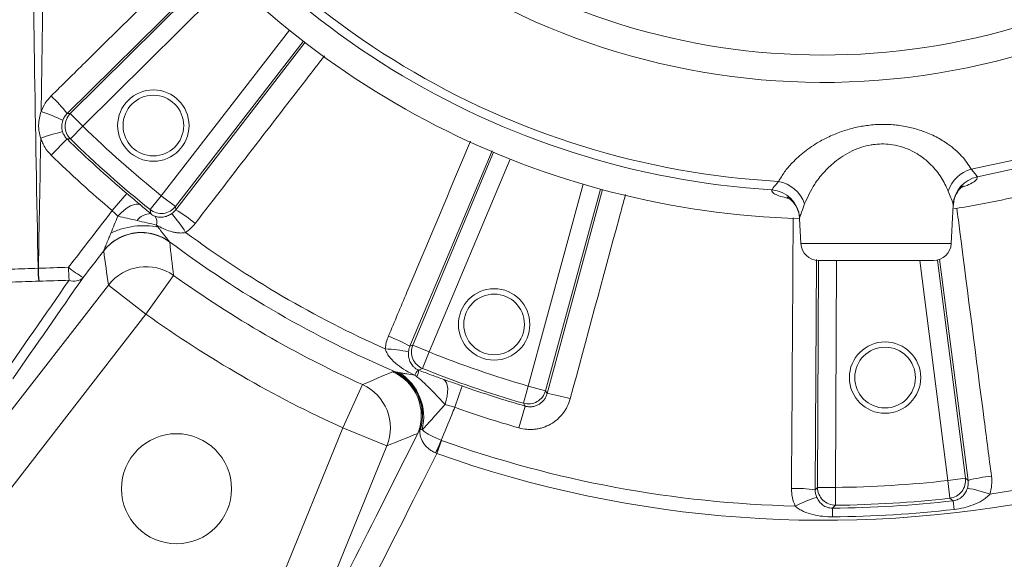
# Model space of a CAD drawing. Header units: millimetres. Extents: x 0 to 16820, y 0 to 11880.
# Tile 41 of 99: x 7908 to 8073, y 6130 to 6221. Entities that reach past the tile are written whole.
import ezdxf

# ---------------------------------------------------------------- set-up
doc = ezdxf.new("R2010")
doc.units = ezdxf.units.MM
doc.header["$LTSCALE"] = 20
doc.styles.add('SLDTEXTSTYLE0', font='TXT', dxfattribs={"width": 0.605})
doc.dimstyles.new('SLDDIMSTYLE1', dxfattribs={"dimtxt": 140, "dimasz": 100, "dimexe": 0, "dimexo": 0.0625, "dimgap": 35, "dimtad": 1, "dimtoh": 1, "dimdec": 4, "dimlfac": 20, "dimzin": 12, "dimdsep": 46, "dimtxsty": 'SLDTEXTSTYLE0', "dimsah": 1, "dimcen": 0.09, "dimadec": 1, "dimazin": 0, "dimtfac": 1, "dimtofl": 0, "dimtmove": 0, "dimatfit": 3, "dimfxl": 0, "dimfrac": 2, "dimtolj": 1, "dimtzin": 12, "dimarcsym": 0})

# ---------------------------------------------------------------- blocks, each defined once
blk = doc.blocks.new('*D9')
at = {"color": 7, "linetype": 'Continuous', "lineweight": 0}
for p, q in [((6701.68, 6330.23), (5210.96, 6330.23)), ((9384.18, 6330.23), (10874.9, 6330.23))]:
    blk.add_line(p, q, dxfattribs=at)
blk.add_arc((8042.93, 6330.23), 2801.97, 180, 0, dxfattribs=at)
for points in [[(5240.96, 6330.23), (5227.75, 6229.98), (5257.74, 6230.52)], [(10844.9, 6330.23), (10828.12, 6230.52), (10858.12, 6229.98)]]:
    blk.add_solid(points, dxfattribs=at)
at = {"color": 7, "linetype": 'Continuous', "lineweight": 0, "char_height": 140, "attachment_point": 1, "style": 'SLDTEXTSTYLE0'}
for s, insert in [('180°', (7876, 3708.73)), ('-', (7812.04, 3708.73))]:
    blk.add_mtext(s, dxfattribs=dict(at, insert=insert))

msp = doc.modelspace()

# ---------------------------------------------------------------- linework, layer by layer
at = {"color": 8, "linetype": 'Continuous', "lineweight": 0}
for p, q in [((7911.950864, 6244.2608951), (7911.4301995, 6205.2588288)), ((7941.1538818, 6229.9871359), (7915.7905629, 6204.9319887)), ((7941.2720802, 6229.6659806), (7916.3229585, 6204.9336365)), ((7918.4321082, 6202.8060003), (7943.4013024, 6227.5582423)), ((7953.1526992, 6218.9309352), (7931.6279359, 6191.1313181)), ((7933.9967538, 6189.2971833), (7955.5042136, 6217.0744526)), ((7934.060001, 6188.7685553), (7955.7917533, 6216.9371641)), ((7915.7905629, 6204.9319887), (7916.3229585, 6204.9336365)), ((7916.3229585, 6204.9336365), (7918.4321082, 6202.8060003)), ((7916.3384479, 6200.6631202), (7918.4321082, 6202.8060003)), ((7913.1143069, 6197.9526435), (7915.7772223, 6200.6660699)), ((7987.2677856, 6198.6769014), (7973.4198243, 6165.8145848)), ((7987.4963877, 6198.4171681), (7973.9110631, 6166.0198462)), ((7976.6738745, 6164.8613032), (7990.2701289, 6197.2846899)), ((7923.3718057, 6188.613465), (7925.8243141, 6191.5184614)), ((8002.5807725, 6193.0457954), (7993.3329371, 6159.1251279)), ((7996.2233324, 6158.3371157), (8005.4637336, 6192.2305148)), ((7996.4840624, 6157.8729307), (8005.7772173, 6192.1962588)), ((7929.7561816, 6188.7921123), (7931.6279359, 6191.1313181)), ((7931.6279359, 6191.1313181), (7933.9967538, 6189.2971833)), ((7933.9967538, 6189.2971833), (7934.060001, 6188.7685553)), ((8064.7398551, 6189.5443673), (8064.7788244, 6189.6742528)), ((8038.9410443, 6187.4222299), (8038.9688151, 6187.3009921)), ((8039.1518936, 6183.0772097), (8064.4498834, 6183.0772097)), ((8041.8056018, 6180.4058448), (8041.56339, 6141.7027833)), ((8042.1299297, 6180.2342706), (8041.9635587, 6142.1050912)), ((8044.9594188, 6142.0920192), (8045.1258466, 6180.2342175)), ((8059.1460004, 6180.2342175), (8063.8513056, 6143.2474965)), ((8066.823242, 6143.6255746), (8062.155455, 6180.3173779)), ((8067.2694569, 6143.2750337), (8062.4698351, 6180.4404927)), ((7933.7030052, 6177.7105135), (7929.0514416, 6171.215311)), ((7895.454158, 6140.9783315), (7922.7416798, 6176.1154749)), ((7922.7416798, 6176.1154749), (7929.0514416, 6171.215311)), ((7929.0514416, 6171.215311), (7901.7639198, 6136.0781675)), ((7973.4198243, 6165.8145848), (7973.9110631, 6166.0198462)), ((7973.9110631, 6166.0198462), (7976.6738745, 6164.8613032)), ((7975.5596293, 6162.080331), (7976.6738745, 6164.8613032)), ((7965.4592377, 6159.3760442), (7962.1600091, 6152.1000706)), ((7982.2354301, 6159.1425502), (7980.9642878, 6155.5595348)), ((7992.4988368, 6156.2476941), (7993.3329371, 6159.1251279)), ((7993.3329371, 6159.1251279), (7996.2233324, 6158.3371157)), ((7996.2233324, 6158.3371157), (7996.4840624, 6157.8729307)), ((7992.7777649, 6155.7606807), (7991.727401, 6152.106842)), ((7945.3741112, 6110.8998118), (7962.1600091, 6152.1000706)), ((7969.5585565, 6149.0857385), (7962.1600091, 6152.1000706)), ((7969.5585565, 6149.0857385), (7952.7726585, 6107.8854797)), ((7978.740377, 6149.9883559), (7977.9579488, 6147.7913978)), ((8066.823242, 6143.6255746), (8063.8513056, 6143.2474965)), ((8041.9635587, 6142.1050912), (8044.9594188, 6142.0920192)), ((8044.9916779, 6139.0963043), (8044.9594188, 6142.0920192)), ((8064.1843729, 6140.2701798), (8063.8513056, 6143.2474965)), ((8044.4920975, 6138.6020344), (8044.9916779, 6139.0963043)), ((8044.4920975, 6138.6020344), (8044.5038954, 6137.1515299)), ((8064.7404657, 6139.8404776), (8064.9055278, 6138.3993472))]:
    msp.add_line(p, q, dxfattribs=at)
at = {"color": 7, "linetype": 'Continuous', "lineweight": 0}
for p, q in [((8064.4498834, 6183.0772097), (8064.7886786, 6189.5418086)), ((8038.9306394, 6187.2989914), (8039.1518936, 6183.0772097)), ((8042.1477822, 6180.2342175), (8061.4539948, 6180.2342175))]:
    msp.add_line(p, q, dxfattribs=at)
at = {"color": 8, "linetype": 'Continuous', "lineweight": 0, "flags": 128}
for points in [[(7916.3384479, 6200.6631202), (7915.8878059, 6200.6654402), (7915.7772223, 6200.6660699)], [(8067.8060386, 6195.5992316), (8074.8844349, 6197.101354), (8079.3494108, 6198.2527704)], [(8079.26751, 6196.6900103), (8076.039772, 6195.8534496), (8068.8378246, 6194.2813469)], [(7924.3134878, 6187.6786473), (7924.8241281, 6188.2157018), (7925.3613355, 6188.6923153), (7925.9064774, 6189.0919567), (7926.4406456, 6189.4007646), (7926.9453129, 6189.6080281), (7927.402975, 6189.7065584), (7927.7977583, 6189.692938), (7928.1159698, 6189.5676394)], [(7929.8432479, 6188.1132058), (7929.8071471, 6188.3938353), (7929.7561816, 6188.7921123)], [(7975.5596293, 6162.080331), (7975.1424025, 6161.9100211), (7974.8942724, 6161.8089382)], [(7979.1217658, 6160.2376201), (7979.3775567, 6160.0299873), (7979.5757753, 6159.6998227), (7979.7095453, 6159.25858), (7979.774226, 6158.7215662), (7979.7675736, 6158.107411), (7979.6898189, 6157.4374199), (7979.5436593, 6156.7348357), (7979.3341651, 6156.0240317)], [(7992.7777649, 6155.7606807), (7992.6891222, 6155.9153187), (7992.4988368, 6156.2476941)], [(8067.2694569, 6143.2750337), (8067.2231918, 6143.311343), (8066.823242, 6143.6255746)], [(8041.9635587, 6142.1050912), (8041.6048852, 6141.7444603), (8041.56339, 6141.7027833)], [(8070.9335506, 6140.9584619), (8076.1541617, 6141.8046514), (8080.6220894, 6142.6472155)], [(8064.1843729, 6140.2701798), (8064.5405948, 6139.9947886), (8064.7404657, 6139.8404776)]]:
    msp.add_lwpolyline(points, dxfattribs=at)
at = {"color": 7, "linetype": 'Continuous', "lineweight": 30}
for radius in [2552, 680]:
    msp.add_circle((8042.9334284, 6330.2342175), radius, dxfattribs=at)
at = {"color": 7, "linetype": 'Continuous', "lineweight": 0}
for centre, radius in [((7930.2880202, 6202.911745), 6), ((7930.2880202, 6202.911745), 5.1), ((7987.5868422, 6169.4960597), 6), ((7987.5868422, 6169.4960597), 5.1), ((8053.3116802, 6160.5513018), 6), ((8053.3116802, 6160.5513018), 5.1), ((7934.1834284, 6141.8736922), 9.25)]:
    msp.add_circle(centre, radius, dxfattribs=at)
at = {"color": 8, "linetype": 'Continuous', "lineweight": 0}
for centre, radius, start, end in [((8042.9334284, 6330.2342175), 138.3987744, 210.378486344, 266.408950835), ((8042.9334284, 6330.2342175), 136.9132067, 211.077087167, 266.848471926), ((8042.9334284, 6330.2342175), 120.0572208, 216.247507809, 292.606029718), ((8042.9334284, 6330.2342175), 115.4672378, 219.648603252, 288.343468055), ((7895.6178791, 6189.3319187), 25.5009678, 37.715729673, 46.698603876), ((7902.8898583, 6178.7412775), 27.8588936, 64.099823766, 72.148133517), ((7918.445893, 6202.8060503), 3.0055739, 134.937295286, 225.478332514), ((7927.6842774, 6152.1284836), 51.3524088, 104.279612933, 108.543227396), ((8042.9334284, 6330.2342175), 178.1531063, 225.6656278, 231.3343722), ((8042.9334284, 6330.2342175), 181.5395429, 225.538281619, 229.827671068), ((8042.9334284, 6330.2342175), 181.1489949, 225.6656278, 231.3343722), ((8042.9334284, 6330.2342175), 185.3413585, 225.538281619, 229.827671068), ((8069.400041, 6190.0366429), 5.7864702, 105.990060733, 161.214391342), ((8034.2686714, 6187.7575785), 5.8815809, 19.9871525, 78.846663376), ((8069.7757956, 6189.363361), 5.0066331, 100.797919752, 176.439871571), ((8033.9398612, 6187.1066038), 5.0111328, 3.611164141, 86.281270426), ((7931.6263056, 6191.1450063), 3.0055739, 231.521667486, 322.062704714), ((7921.0346432, 6166.8450653), 25.5009678, 50.301396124, 59.284270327), ((7929.8337413, 6185.2769638), 2.836258, 89.807954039, 143.961210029), ((7929.1526417, 6186.6864343), 1.735669, 343.2490059, 34.319653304), ((7913.2318401, 6170.7196421), 26.6066817, 32.330560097, 40.810286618), ((7928.2526424, 6176.9104524), 8.0146454, 53.376825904, 141.987532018), ((8042.9334284, 6330.2342175), 180.5653213, 233.572915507, 245.927084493), ((8042.9334284, 6330.2342175), 183.424643, 233.184947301, 246.847939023), ((7964.8290802, 6180.5509814), 53.9485974, 181.720887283, 184.033444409), ((7963.6264359, 6180.5529325), 52.6940518, 181.76199392, 184.12984041), ((7926.0775817, 6190.9798732), 15.5703376, 229.761555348, 240.842771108), ((7971.7797179, 6180.714072), 55.7836361, 181.664162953, 183.902545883), ((7929.0565252, 6171.1803754), 8.0145169, 54.566478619, 141.99210461), ((7916.9395232, 6179.0273563), 2.2615073, 248.901139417, 313.337748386), ((8042.9334284, 6330.2342175), 187.6026803, 234.391513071, 245.608486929), ((8042.9334284, 6330.2342175), 195.5917165, 234.391513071, 245.608486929), ((7960.7525829, 6143.6822475), 25.5009678, 60.215729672, 69.198603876), ((7967.967127, 6138.7989662), 26.6066817, 78.689713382, 87.169439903), ((7976.6865908, 6164.8666246), 3.0055739, 157.437295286, 247.978332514), ((8042.9334284, 6330.2342175), 178.1531063, 248.1656278, 253.8343722), ((7978.1483487, 6159.2674028), 4.2446398, 142.43051699, 156.30833628), ((7970.952318, 6162.2371327), 3.9651426, 337.122692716, 353.800556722), ((8042.9334284, 6330.2342175), 181.1489949, 248.1656278, 253.8343722), ((7967.3199152, 6154.1854549), 8.0146412, 338.01231689, 66.584437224), ((7967.4960211, 6154.236432), 8.0214469, 342.860388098, 66.347200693), ((7967.5499775, 6154.265692), 8.0119063, 342.436637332, 65.94404688), ((7966.9540491, 6153.9540512), 8.7912726, 345.800253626, 57.843451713), ((7962.1272122, 6152.0870054), 8.0145169, 338.00789539, 65.433521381), ((8042.9334284, 6330.2342175), 181.5395429, 250.466898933, 253.961718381), ((7993.3261926, 6159.1371502), 3.0055739, 254.021667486, 344.562704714), ((7992.8399573, 6132.6336784), 25.5009678, 72.801396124, 81.784270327), ((8042.9334284, 6330.2342175), 185.3413585, 250.466898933, 253.961718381), ((7524.8437747, 6349.4557135), 495.7338221, 336.007368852, 336.276408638), ((8042.9334284, 6330.2342175), 191.3356174, 250.397069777, 268.585096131), ((8042.9334284, 6330.2342175), 193.6677449, 250.397069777, 281.361151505), ((8063.8404772, 6143.2560126), 3.0055718, 276.570136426, 7.062903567), ((8073.2042705, 6121.3725605), 22.692297, 95.061846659, 105.161120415), ((8038.3420537, 6119.240296), 22.692297, 81.838879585, 91.93815334), ((8044.9691287, 6142.1017915), 3.0055718, 179.937096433, 270.429863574), ((8042.9334284, 6330.2342175), 188.1531063, 270.616960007, 276.383039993), ((8062.6692048, 6117.7286479), 24.6561082, 70.416241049, 79.497290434), ((8049.2426738, 6116.9074461), 24.6561082, 107.502709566, 116.583758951), ((8042.9334284, 6330.2342175), 191.1489949, 270.616960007, 276.383039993), ((8042.9334284, 6330.2342175), 191.6385219, 270.466013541, 276.533986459), ((8042.9334284, 6330.2342175), 193.0890743, 270.466013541, 276.533986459)]:
    msp.add_arc(centre, radius, start, end, dxfattribs=at)
at = {"color": 7, "linetype": 'Continuous', "lineweight": 0}
for centre, radius, start, end in [((8042.9334284, 6330.2342175), 143, 217.473296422, 268.391870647), ((8042.9334284, 6330.2342175), 143, 278.837477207, 284.614526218), ((8042.1477822, 6183.2342175), 3, 183, 270), ((8061.4539948, 6183.2342175), 3, 270, 357)]:
    msp.add_arc(centre, radius, start, end, dxfattribs=at)
at = {"color": 8, "linetype": 'Continuous', "lineweight": 0}
for centre, major_axis, ratio, start_param, end_param in [((8872.1176405, 7328.2263024), (1165.1605894, 1499.2268484), 0.0413286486, 2.4778981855, 2.4958313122), ((8874.4838012, 7326.388741), (1165.1655646, 1496.2245281), 0.0413490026, 2.4779785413, 2.495911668)]:
    msp.add_ellipse(centre, major_axis=major_axis, ratio=ratio, start_param=start_param, end_param=end_param, dxfattribs=at)
for points, knots in [([(7910.9048147, 6178.9308708), (7910.6856211, 6190.6222846), (7910.2693686, 6212.824482), (7910.0112938, 6235.0412382), (7909.8891181, 6245.5589141)], [0, 0, 0, 0, 0.5265881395, 1, 1, 1, 1]), ([(7913.107363, 6207.8904022), (7915.0036355, 6209.7617823), (7923.4407216, 6218.088115), (7931.8755843, 6226.4268593), (7938.4146742, 6232.8914339)], [0, 0, 0, 0, 0.2247544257, 1, 1, 1, 1]), ([(7959.0492363, 6214.6276523), (7958.2011528, 6213.5295911), (7950.951775, 6204.1434149), (7943.7142186, 6194.7555243), (7937.3233627, 6186.4658955)], [0, 0, 0, 0, 0.1169870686, 1, 1, 1, 1]), ([(7911.4301995, 6205.2588288), (7911.6052215, 6205.7500602), (7911.8349568, 6206.2213779), (7912.401604, 6207.1112352), (7912.7312724, 6207.5192874), (7913.107363, 6207.8904022)], [0, 0, 0, 0, 0.5, 0.5, 1, 1, 1, 1]), ([(7911.3531823, 6200.8148803), (7911.2294008, 6201.1763635), (7911.1383254, 6201.5436638), (7911.0498747, 6202.1032005), (7911.0284581, 6202.2911508), (7911.0020967, 6202.6699894), (7910.9972257, 6202.8616754), (7911.0148408, 6203.8095064), (7911.1581702, 6204.5453685), (7911.4301995, 6205.2588288)], [0, 0, 0, 0, 0.25, 0.25, 0.375, 0.375, 0.5, 0.5, 1, 1, 1, 1]), ([(7915.7905629, 6204.9319887), (7915.6277271, 6204.7734619), (7915.4843083, 6204.5988423), (7915.2368611, 6204.216951), (7915.1359268, 6204.0140627), (7915.0587499, 6203.8019246)], [0, 0, 0, 0, 0.5, 0.5, 1, 1, 1, 1]), ([(7915.0587499, 6203.8019246), (7914.9475328, 6203.4962188), (7914.888053, 6203.1809017), (7914.8767056, 6202.6938087), (7914.8864487, 6202.5299133), (7914.9323054, 6202.2090238), (7914.9683412, 6202.0506111), (7915.01799, 6201.8942856)], [0, 0, 0, 0, 0.5, 0.5, 0.75, 0.75, 1, 1, 1, 1]), ([(8035.4063771, 6193.5280741), (8035.7193441, 6194.0578642), (8036.3452459, 6195.1173901), (8037.778499, 6196.8027466), (8039.6838459, 6198.5385887), (8041.9036015, 6200.0451248), (8044.1253758, 6201.1900324), (8046.1611576, 6201.9994345), (8048.2877454, 6202.6035865), (8050.5187156, 6203.005429), (8052.8665666, 6203.1582149), (8055.2513102, 6203.040684), (8057.5308071, 6202.6469602), (8059.7904428, 6201.9859657), (8061.9496238, 6201.0400125), (8064.229385, 6199.6474766), (8066.340113, 6197.8288741), (8067.3172179, 6196.3427178), (8067.8060386, 6195.5992316)], [0, 0, 0, 0, 0.0625652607, 0.125124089, 0.203048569, 0.2809020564, 0.3330822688, 0.3852305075, 0.4336374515, 0.482017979, 0.5346250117, 0.5872309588, 0.6393670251, 0.6915375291, 0.7539118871, 0.816345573, 0.9081223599, 1, 1, 1, 1]), ([(7915.01799, 6201.8942856), (7915.0912353, 6201.6636638), (7915.1948276, 6201.4383997), (7915.4503244, 6201.0258375), (7915.6017208, 6200.8370417), (7915.7772223, 6200.6660699)], [0, 0, 0, 0, 0.5, 0.5, 1, 1, 1, 1]), ([(7913.1143069, 6197.9526435), (7912.7067553, 6198.3526084), (7912.3558312, 6198.7935447), (7911.9117891, 6199.5145267), (7911.7769264, 6199.7665599), (7911.5401062, 6200.2833079), (7911.4384853, 6200.54667), (7911.3531823, 6200.8148803)], [0, 0, 0, 0, 0.5, 0.5, 0.75, 0.75, 1, 1, 1, 1]), ([(7969.808735, 6167.5209863), (7970.844516, 6169.9755882), (7975.4525646, 6180.8957776), (7980.0538165, 6191.8265729), (7983.6208151, 6200.3003823)], [0, 0, 0, 0, 0.2247765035, 1, 1, 1, 1]), ([(8063.9218151, 6191.9000478), (8063.5708442, 6192.6738031), (8062.869443, 6194.220122), (8061.3181343, 6196.1305487), (8059.6169496, 6197.6111314), (8058.0100035, 6198.6123912), (8056.3047675, 6199.3212997), (8054.2369345, 6199.8334931), (8052.3853107, 6199.8735362), (8050.0789413, 6199.5431314), (8047.5819604, 6198.7101779), (8044.9367518, 6196.9693982), (8042.9106366, 6195.0092723), (8041.0796065, 6192.6644768), (8040.2878108, 6190.8777517), (8039.7960005, 6189.7679583)], [0, 0, 0, 0, 0.09565467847, 0.19116203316, 0.25342257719, 0.31557526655, 0.36519769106, 0.41473981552, 0.49432823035, 0.51226407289, 0.60376573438, 0.70681078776, 0.7872901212, 0.86787892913, 1, 1, 1, 1]), ([(8067.8060386, 6195.5992316), (8067.9989529, 6195.3625277), (8068.5254476, 6194.7165239), (8068.7166691, 6194.4501304), (8068.8378246, 6194.2813469)], [0, 0, 0, 0, 0.3664125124, 1, 1, 1, 1]), ([(8034.2648758, 6192.1071855), (8034.3277669, 6192.1993773), (8034.4953154, 6192.4449856), (8035.0560933, 6193.1116497), (8035.4063771, 6193.5280741)], [0, 0, 0, 0, 0.3753609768, 1, 1, 1, 1]), ([(8068.8378246, 6194.2813469), (8068.8250204, 6194.1203115), (8068.8012067, 6193.8208118), (8067.9882585, 6193.2815728), (8067.1103035, 6192.848403), (8066.3286065, 6192.5878155), (8066.1131168, 6192.5159796)], [0, 0, 0, 0, 0.32819897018, 0.61039703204, 0.89259848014, 1, 1, 1, 1]), ([(7925.8243141, 6191.5184614), (7926.2247671, 6191.1803838), (7926.6165543, 6190.8484281), (7927.3833474, 6190.1959763), (7927.7605636, 6189.8735575), (7928.1159698, 6189.5676394)], [0, 0, 0, 0, 0.5, 0.5, 1, 1, 1, 1]), ([(8037.1651305, 6190.6650001), (8036.7859084, 6190.7478784), (8035.8683144, 6190.9484168), (8034.9286565, 6191.3063426), (8034.2785781, 6191.7099674), (8034.2694433, 6191.9747785), (8034.2648758, 6192.1071855)], [0, 0, 0, 0, 0.1896893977, 0.4589865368, 0.7294901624, 1, 1, 1, 1]), ([(8064.7788244, 6189.6742528), (8064.7012034, 6189.9041344), (8064.6081109, 6190.1798363), (8064.2743253, 6191.0049988), (8064.0767299, 6191.5067078), (8063.9218151, 6191.9000478)], [0, 0, 0, 0, 0.5200791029, 0.6237419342, 1, 1, 1, 1]), ([(8009.6737924, 6191.321187), (8009.3141398, 6189.9956729), (8006.2090008, 6178.5515595), (8003.1154476, 6167.1103853), (8000.3802052, 6156.9943849)], [0, 0, 0, 0, 0.1158249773, 1, 1, 1, 1]), ([(7924.3134878, 6187.6786473), (7924.1704689, 6187.8288148), (7924.0169872, 6187.9848666), (7923.7018409, 6188.2973779), (7923.5393449, 6188.4547644), (7923.3718057, 6188.613465)], [0, 0, 0, 0, 0.5, 0.5, 1, 1, 1, 1]), ([(8039.7960005, 6189.7679583), (8039.5345922, 6189.0824457), (8039.1215569, 6187.9993088), (8038.9895168, 6187.5771912), (8038.9410443, 6187.4222299)], [0, 0, 0, 0, 0.6328956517, 1, 1, 1, 1]), ([(8065.3827657, 6189.0310465), (8065.5519157, 6187.7142639), (8067.0797633, 6175.8204283), (8069.0191251, 6160.7999652), (8070.7961299, 6147.1051006), (8071.2021061, 6143.9763585)], [0, 0, 0, 0, 0.0876346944, 0.7915601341, 1, 1, 1, 1]), ([(7923.1391061, 6184.8272117), (7923.3299855, 6185.2945217), (7923.5237818, 6185.7669007), (7923.9156079, 6186.7182105), (7924.1137967, 6187.1975172), (7924.3134878, 6187.6786473)], [0, 0, 0, 0, 0.5, 0.5, 1, 1, 1, 1]), ([(7927.5402896, 6186.9456275), (7926.984641, 6187.0856122), (7926.4372978, 6187.2124084), (7925.3610041, 6187.4531746), (7924.8320383, 6187.5670746), (7924.3134878, 6187.6786473)], [0, 0, 0, 0, 0.5, 0.5, 1, 1, 1, 1]), ([(7930.81466, 6186.1861921), (7930.2976827, 6186.3146727), (7929.7597428, 6186.4364612), (7928.6511691, 6186.6836689), (7928.0946189, 6186.805975), (7927.5402896, 6186.9456275)], [0, 0, 0, 0, 0.5, 0.5, 1, 1, 1, 1]), ([(7929.8432479, 6188.1132058), (7929.9385322, 6188.0307477), (7930.0450416, 6187.9485337), (7930.2360191, 6187.8287077), (7930.3057426, 6187.7891693), (7930.4504988, 6187.7178784), (7930.5217136, 6187.6881003), (7930.5861393, 6187.6650207)], [0, 0, 0, 0, 0.5, 0.5, 0.75, 0.75, 1, 1, 1, 1]), ([(7930.5861393, 6187.6650207), (7930.8272291, 6187.5786539), (7931.0485346, 6187.5367665), (7931.4927242, 6187.5003788), (7931.7135978, 6187.5080676), (7932.0499565, 6187.556514), (7932.1632213, 6187.578955), (7932.3946787, 6187.6384413), (7932.5130757, 6187.6756403), (7932.7519741, 6187.766316), (7932.8731921, 6187.8199075), (7933.1215966, 6187.9489894), (7933.2467273, 6188.0236111), (7933.3698449, 6188.1086119)], [0, 0, 0, 0, 0.25, 0.25, 0.5, 0.5, 0.625, 0.625, 0.75, 0.75, 0.875, 0.875, 1, 1, 1, 1]), ([(8037.5745842, 6141.9196111), (8037.5928992, 6144.583092), (8037.6844774, 6157.9008918), (8037.7797307, 6173.0632685), (8037.8496964, 6185.5644639), (8037.8599801, 6187.4019208)], [0, 0, 0, 0, 0.17576516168, 0.87885190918, 1, 1, 1, 1]), ([(7921.9584579, 6181.8910969), (7922.2463297, 6182.2559953), (7922.576654, 6182.6091143), (7923.3202125, 6183.2655805), (7923.7335026, 6183.5687632), (7924.6303391, 6184.0984446), (7925.1138367, 6184.3247484), (7926.1272757, 6184.6788458), (7926.6570536, 6184.8064915), (7927.7312857, 6184.9519919), (7928.2755148, 6184.969816), (7929.3450195, 6184.8978448), (7929.8700991, 6184.8081487), (7930.8724854, 6184.5357092), (7931.3496947, 6184.353141), (7932.2369537, 6183.9175624), (7932.6470149, 6183.6647256), (7933.019156, 6183.3892232)], [0, 0, 0, 0, 0.125, 0.125, 0.25, 0.25, 0.375, 0.375, 0.5, 0.5, 0.625, 0.625, 0.75, 0.75, 0.875, 0.875, 1, 1, 1, 1]), ([(7923.1391061, 6184.8272117), (7923.7221434, 6185.1149436), (7924.3548226, 6185.3601682), (7925.6764003, 6185.7489111), (7926.3651951, 6185.8923989), (7927.7519124, 6186.0678403), (7928.449726, 6186.0997802), (7929.8067654, 6186.0499242), (7930.4658846, 6185.9681323), (7931.0831713, 6185.8322601)], [0, 0, 0, 0, 0.25, 0.25, 0.5, 0.5, 0.75, 0.75, 1, 1, 1, 1]), ([(7935.7138662, 6184.9489783), (7935.5000829, 6184.8945404), (7935.2811508, 6184.8683019), (7934.8498554, 6184.8515659), (7934.6352963, 6184.8609427), (7934.2074092, 6184.9047822), (7933.994153, 6184.9395131), (7933.5753479, 6185.0274311), (7933.3687351, 6185.0807723), (7932.7551827, 6185.2639206), (7932.3532564, 6185.4172029), (7931.5708073, 6185.7684283), (7931.1890991, 6185.9668485), (7930.81466, 6186.1861921)], [0, 0, 0, 0, 0.125, 0.125, 0.25, 0.25, 0.375, 0.375, 0.5, 0.5, 0.75, 0.75, 1, 1, 1, 1]), ([(7931.0831713, 6185.8322601), (7931.1443529, 6185.7519602), (7931.2633971, 6185.5957163), (7931.4799937, 6185.3128365), (7931.7419502, 6184.9730244), (7931.9930623, 6184.6496479), (7932.1901912, 6184.398586), (7932.3319643, 6184.2192839), (7932.4686504, 6184.0472662), (7932.6007685, 6183.8827104), (7932.7185126, 6183.7381045), (7932.8204298, 6183.6149251), (7932.9045418, 6183.5156958), (7932.9725061, 6183.4380346), (7933.0040092, 6183.4050718), (7933.019156, 6183.3892232)], [0, 0, 0, 0, 0.08453575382, 0.16448569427, 0.30085805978, 0.45052181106, 0.52101803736, 0.58578843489, 0.65870267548, 0.72692501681, 0.79159759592, 0.85068330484, 0.90466099, 0.95416073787, 1, 1, 1, 1]), ([(7921.9584579, 6181.8910969), (7921.9621788, 6181.9010916), (7921.9697747, 6181.9214955), (7921.9852842, 6181.9621284), (7922.0039954, 6182.0106121), (7922.0262277, 6182.067708), (7922.0626132, 6182.1605178), (7922.1192417, 6182.3037988), (7922.1962692, 6182.4972323), (7922.2803367, 6182.7079344), (7922.3923409, 6182.9876397), (7922.5414022, 6183.3561353), (7922.7192925, 6183.7966238), (7922.8793944, 6184.1901219), (7923.0175118, 6184.5294324), (7923.0977919, 6184.7260349), (7923.1391061, 6184.8272117)], [0, 0, 0, 0, 0.0243055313, 0.0496186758, 0.0761003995, 0.1038914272, 0.1331136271, 0.2004939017, 0.2758636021, 0.3445673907, 0.4180475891, 0.5534909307, 0.6957239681, 0.82529567, 0.9100926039, 1, 1, 1, 1]), ([(7974.2614426, 6160.9729608), (7973.7298434, 6161.1996831), (7973.21708, 6161.4563331), (7972.2301558, 6162.034908), (7971.7602101, 6162.3541008), (7970.8801872, 6163.0626549), (7970.4675087, 6163.4525931), (7969.9294448, 6164.109038), (7969.7622761, 6164.3422913), (7969.4776287, 6164.833165), (7969.3577826, 6165.0909636), (7969.2810315, 6165.3731862)], [0, 0, 0, 0, 0.25, 0.25, 0.5, 0.5, 0.75, 0.75, 0.875, 0.875, 1, 1, 1, 1]), ([(7973.1852879, 6164.8889319), (7973.1689891, 6164.707072), (7973.1676576, 6164.5348704), (7973.1877508, 6164.2026182), (7973.2093655, 6164.0444887), (7973.2998272, 6163.5991739), (7973.3920529, 6163.3393876), (7973.6365996, 6162.8541009), (7973.7845163, 6162.6349245), (7974.0835473, 6162.3202469), (7974.1973566, 6162.2174431), (7974.396667, 6162.0716211), (7974.4688082, 6162.0239233), (7974.6199738, 6161.9352189), (7974.6995825, 6161.8937243), (7974.7839856, 6161.8554577)], [0, 0, 0, 0, 0.125, 0.125, 0.25, 0.25, 0.5, 0.5, 0.75, 0.75, 0.875, 0.875, 0.9375, 0.9375, 1, 1, 1, 1]), ([(7974.8942724, 6161.8089382), (7975.2636788, 6161.6610038), (7975.6254253, 6161.519888), (7976.3419729, 6161.2452247), (7976.6965433, 6161.1118435), (7977.4009166, 6160.8510143), (7977.7511536, 6160.723436), (7978.4425834, 6160.4754349), (7978.7842984, 6160.3548198), (7979.1217658, 6160.2376201)], [0, 0, 0, 0, 0.25, 0.25, 0.5, 0.5, 0.75, 0.75, 1, 1, 1, 1]), ([(7970.8158595, 6161.5817467), (7970.9106356, 6161.5508132), (7971.0383529, 6161.5197509), (7971.3178159, 6161.458456), (7971.4712013, 6161.4279006), (7971.6330667, 6161.3967166)], [0, 0, 0, 0, 0.5, 0.5, 1, 1, 1, 1]), ([(7971.6330667, 6161.3967166), (7971.8336313, 6161.3580771), (7972.0435963, 6161.3204105), (7972.4703894, 6161.2471102), (7972.6880202, 6161.2113614), (7973.3497504, 6161.1060951), (7973.803651, 6161.038376), (7974.2614426, 6160.9729608)], [0, 0, 0, 0, 0.25, 0.25, 0.5, 0.5, 1, 1, 1, 1]), ([(7979.3341651, 6156.0240317), (7978.9748754, 6156.4124002), (7978.609566, 6156.8073065), (7977.8617917, 6157.60454), (7977.4793669, 6158.006905), (7976.886204, 6158.610644), (7976.6843938, 6158.8126674), (7976.2789262, 6159.209498), (7976.0748203, 6159.4047869), (7975.456775, 6159.9794587), (7975.0370698, 6160.3476844), (7974.6055602, 6160.6956476)], [0, 0, 0, 0, 0.25, 0.25, 0.5, 0.5, 0.625, 0.625, 0.75, 0.75, 1, 1, 1, 1]), ([(7979.1217658, 6160.2376201), (7979.6109214, 6160.0677403), (7980.1156685, 6159.8909486), (7981.1557497, 6159.5249161), (7981.6953299, 6159.3341609), (7982.2354301, 6159.1425502)], [0, 0, 0, 0, 0.5, 0.5, 1, 1, 1, 1]), ([(8000.3802052, 6156.9943849), (8000.2589543, 6156.5455838), (8000.0955901, 6156.1162131), (7999.7897638, 6155.5001993), (7999.6776163, 6155.2995698), (7999.4324026, 6154.9079621), (7999.2988555, 6154.7165727), (7998.8753043, 6154.1696034), (7998.560239, 6153.8366719), (7997.8650432, 6153.2339154), (7997.4821039, 6152.9636397), (7996.6829524, 6152.5112102), (7996.2632859, 6152.3253706), (7995.602806, 6152.1088677), (7995.3780614, 6152.0475117), (7994.9281249, 6151.9483877), (7994.4753671, 6151.8720253), (7994.0170434, 6151.8405646), (7993.5558932, 6151.8319046), (7993.3227886, 6151.8391037), (7992.6294512, 6151.8953903), (7992.1746736, 6151.9782652), (7991.727401, 6152.106842)], [0, 0, 0, 0, 0.125, 0.125, 0.1875, 0.1875, 0.25, 0.25, 0.375, 0.375, 0.5, 0.5, 0.625, 0.625, 0.6875, 0.6875, 0.75, 0.8125, 0.8125, 0.875, 0.875, 1, 1, 1, 1]), ([(7992.7777649, 6155.7606807), (7992.9703858, 6155.7045404), (7993.1664982, 6155.6681469), (7993.5657309, 6155.634997), (7993.7664436, 6155.638783), (7994.1599157, 6155.6858221), (7994.3557784, 6155.7294534), (7994.7353482, 6155.8558834), (7994.9157962, 6155.9372262), (7995.2586468, 6156.1349544), (7995.4224746, 6156.2529589), (7995.7184755, 6156.514957), (7995.8520835, 6156.6593104), (7996.0907323, 6156.9745315), (7996.1948069, 6157.1449639), (7996.3655981, 6157.4975329), (7996.4336924, 6157.6813651), (7996.4840624, 6157.8729307)], [0, 0, 0, 0, 0.125, 0.125, 0.25, 0.25, 0.375, 0.375, 0.5, 0.5, 0.625, 0.625, 0.75, 0.75, 0.875, 0.875, 1, 1, 1, 1]), ([(7979.3341651, 6156.0240317), (7978.9982225, 6155.6435341), (7978.6628657, 6155.2656127), (7977.9974203, 6154.5204176), (7977.6668616, 6154.15258), (7977.0119615, 6153.4303506), (7976.6864986, 6153.0746602), (7976.2160041, 6152.5687404), (7976.0618743, 6152.4044425), (7975.761536, 6152.0886737), (7975.6143741, 6151.9361639), (7975.476717, 6151.7975248)], [0, 0, 0, 0, 0.25, 0.25, 0.5, 0.5, 0.75, 0.75, 0.875, 0.875, 1, 1, 1, 1]), ([(7980.9642878, 6155.5595348), (7980.7950804, 6155.1471377), (7980.6258679, 6154.7347513), (7980.4566502, 6154.3223758), (7979.8666983, 6152.8846909), (7979.2766835, 6151.4471367), (7978.6866091, 6150.0097206)], [0.003620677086, 0.003620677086, 0.003620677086, 0.003620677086, 0.0049595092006, 0.0049595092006, 0.0049595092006, 0.0096271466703, 0.0096271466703, 0.0096271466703, 0.0096271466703]), ([(7980.9642878, 6155.5595348), (7980.6828982, 6155.6444166), (7980.401334, 6155.7271413), (7979.8568727, 6155.8825), (7979.5918644, 6155.9557907), (7979.3341651, 6156.0240317)], [0, 0, 0, 0, 0.5, 0.5, 1, 1, 1, 1]), ([(7977.7450846, 6147.8808491), (7977.5263479, 6147.9797919), (7977.3150843, 6148.0934351), (7976.9159278, 6148.3440441), (7976.7267052, 6148.4815707), (7976.3694434, 6148.781626), (7976.2035934, 6148.9427445), (7975.9063117, 6149.2768858), (7975.7732376, 6149.4512511), (7975.5388749, 6149.814879), (7975.4384766, 6150.0036355), (7975.2783264, 6150.3796306), (7975.2171763, 6150.5688931), (7975.1330799, 6150.9499745), (7975.1105241, 6151.1429167), (7975.106262, 6151.5150427), (7975.1238825, 6151.696215), (7975.1612315, 6151.8725031)], [0, 0, 0, 0, 0.125, 0.125, 0.25, 0.25, 0.375, 0.375, 0.5, 0.5, 0.625, 0.625, 0.75, 0.75, 0.875, 0.875, 1, 1, 1, 1]), ([(7978.6866091, 6150.0097206), (7978.329599, 6150.1588508), (7977.9815535, 6150.3148882), (7977.4853098, 6150.553111), (7977.3222559, 6150.6341999), (7977.0110253, 6150.7947731), (7976.8632297, 6150.8739987), (7976.5827373, 6151.0303996), (7976.4500411, 6151.1075748), (7976.2001488, 6151.259818), (7976.0832738, 6151.3347766), (7975.7683895, 6151.5485023), (7975.6006215, 6151.6791991), (7975.476717, 6151.7975248)], [0, 0, 0, 0, 0.25, 0.25, 0.375, 0.375, 0.5, 0.5, 0.625, 0.625, 0.75, 0.75, 1, 1, 1, 1]), ([(7952.7726585, 6107.8854797), (7956.2980276, 6114.7298624), (7959.8929739, 6121.7614995), (7967.2206156, 6136.1969971), (7970.9520473, 6143.5983518), (7974.7516063, 6151.184715)], [0, 0, 0, 0, 0.5, 0.5, 1, 1, 1, 1]), ([(7977.9579488, 6147.7913978), (7973.7574985, 6139.4358022), (7969.6414459, 6131.3024411), (7961.5750232, 6115.477062), (7957.6266344, 6107.788908), (7953.7628723, 6100.3257489)], [0, 0, 0, 0, 0.5, 0.5, 1, 1, 1, 1]), ([(8071.2021061, 6143.9763585), (8071.2681432, 6143.467795), (8071.277938, 6142.9614456), (8071.1889908, 6141.9530182), (8071.0886347, 6141.4474063), (8070.9335506, 6140.9584619)], [0, 0, 0, 0, 0.5, 0.5, 1, 1, 1, 1]), ([(8038.208927, 6138.9569382), (8037.9954038, 6139.423355), (8037.8366944, 6139.9043209), (8037.6242466, 6140.8941175), (8037.5710175, 6141.4067727), (8037.5745842, 6141.9196111)], [0, 0, 0, 0, 0.5, 0.5, 1, 1, 1, 1]), ([(8064.7404657, 6139.8404776), (8064.8993295, 6139.8580823), (8065.053194, 6139.8891309), (8065.3517384, 6139.9769585), (8065.4879044, 6140.0310277), (8065.8700656, 6140.2171833), (8066.0900985, 6140.3734523), (8066.4755134, 6140.7294379), (8066.6441879, 6140.9312954), (8066.8677452, 6141.2840516), (8066.9361872, 6141.4085691), (8067.0606464, 6141.6763234), (8067.1168322, 6141.8205798), (8067.1635701, 6141.9716748)], [0, 0, 0, 0, 0.125, 0.125, 0.25, 0.25, 0.5, 0.5, 0.75, 0.75, 0.875, 0.875, 1, 1, 1, 1]), ([(8067.1635701, 6141.9716748), (8067.2292272, 6142.1839324), (8067.2707328, 6142.4028454), (8067.3054923, 6142.8383474), (8067.299419, 6143.0564902), (8067.2694569, 6143.2750337)], [0, 0, 0, 0, 0.5, 0.5, 1, 1, 1, 1]), ([(8041.56339, 6141.7027833), (8041.5602846, 6141.4821881), (8041.5813356, 6141.2611865), (8041.6694537, 6140.8332569), (8041.7362777, 6140.6247488), (8041.8273271, 6140.4220438)], [0, 0, 0, 0, 0.5, 0.5, 1, 1, 1, 1]), ([(8041.8273271, 6140.4220438), (8041.8924336, 6140.2770958), (8041.9641547, 6140.1438359), (8042.1194779, 6139.8940469), (8042.2039233, 6139.776712), (8042.4682056, 6139.4542322), (8042.6585849, 6139.2754105), (8043.0864234, 6138.9670965), (8043.3171401, 6138.8415622), (8043.7236515, 6138.7009416), (8043.8675241, 6138.6633425), (8044.1724464, 6138.6126276), (8044.3321779, 6138.6001461), (8044.4920975, 6138.6020344)], [0, 0, 0, 0, 0.125, 0.125, 0.25, 0.25, 0.5, 0.5, 0.75, 0.75, 0.875, 0.875, 1, 1, 1, 1]), ([(8070.9335506, 6140.9584619), (8070.7507079, 6140.7423458), (8070.5471435, 6140.5530373), (8070.1151067, 6140.2057332), (8069.885253, 6140.0477477), (8069.173455, 6139.6137635), (8068.6728267, 6139.3778517), (8067.6348462, 6138.9776521), (8067.1035662, 6138.8167724), (8066.0181815, 6138.5593133), (8065.4636821, 6138.4632763), (8064.9055278, 6138.3993472)], [0, 0, 0, 0, 0.125, 0.125, 0.25, 0.25, 0.5, 0.5, 0.75, 0.75, 1, 1, 1, 1]), ([(8044.5038954, 6137.1515299), (8043.9423749, 6137.1469627), (8043.3841031, 6137.1743928), (8042.2739267, 6137.2975474), (8041.724331, 6137.392994), (8040.6478643, 6137.6629495), (8040.1199145, 6137.8368854), (8039.3633887, 6138.1793231), (8039.1151724, 6138.3082894), (8038.6416608, 6138.6016826), (8038.4161635, 6138.7652536), (8038.208927, 6138.9569382)], [0, 0, 0, 0, 0.25, 0.25, 0.5, 0.5, 0.75, 0.75, 0.875, 0.875, 1, 1, 1, 1])]:
    msp.add_open_spline(points, degree=3, knots=knots, dxfattribs=at)
for points in [[(7910.9572992, 6178.9327091), (7911.0894185, 6186.2261591), (7911.224998, 6193.5201942), (7911.3531823, 6200.8148803)], [(7916.0196102, 6179.0940572), (7918.4693474, 6182.2670709), (7920.9200964, 6185.4402297), (7923.3718057, 6188.613465)], [(7928.1159698, 6189.5676394), (7928.6692777, 6189.0913761), (7929.2439806, 6188.6068793), (7929.8432479, 6188.1132058)], [(7933.3698449, 6188.1086119), (7933.6357033, 6188.2921613), (7933.8654118, 6188.5124887), (7934.060001, 6188.7685553)], [(7930.81466, 6186.1861921), (7930.904257, 6186.0677565), (7930.9937698, 6185.9497596), (7931.0831713, 6185.8322601)], [(7937.3233627, 6186.4658955), (7936.8676657, 6185.8745551), (7936.3313031, 6185.3687725), (7935.7138662, 6184.9489783)], [(7933.019156, 6183.3892232), (7933.0274377, 6183.3712214), (7933.0323101, 6183.3557543), (7933.0337754, 6183.3428165)], [(7933.0337754, 6183.3428165), (7933.2475511, 6181.4554182), (7933.4708123, 6179.5781787), (7933.7030052, 6177.7105135)], [(7921.9380896, 6181.8461351), (7920.7890375, 6180.3582319), (7919.6402045, 6178.8703585), (7918.4915904, 6177.382515)], [(7921.9380896, 6181.8461351), (7921.9458888, 6181.8604504), (7921.9526828, 6181.875444), (7921.9584579, 6181.8910969)], [(7922.7416798, 6176.1154749), (7922.4653007, 6178.0147897), (7922.1972584, 6179.9247806), (7921.9380896, 6181.8461351)], [(7906.4547118, 6178.7759344), (7907.937982, 6178.8287512), (7909.4213524, 6178.8803906), (7910.9048147, 6178.9308708)], [(7910.9048147, 6178.9308708), (7910.9223101, 6178.9314766), (7910.9398049, 6178.9320894), (7910.9572992, 6178.9327091)], [(7910.9572992, 6178.9327091), (7912.644619, 6178.9879846), (7914.33206, 6179.0417576), (7916.0196102, 6179.0940572)], [(7911.0141047, 6176.7563042), (7909.5323585, 6176.7093987), (7908.0507014, 6176.6613264), (7906.5691417, 6176.6120684)], [(7911.069209, 6176.7580695), (7911.0508414, 6176.7574741), (7911.0324733, 6176.7568857), (7911.0141047, 6176.7563042)], [(7916.1254297, 6176.9174588), (7914.4399098, 6176.8658179), (7912.7544988, 6176.812698), (7911.069209, 6176.7580695)], [(7969.2810315, 6165.3731862), (7969.3423613, 6166.1172924), (7969.5184544, 6166.8331779), (7969.808735, 6167.5209863)], [(7973.4198243, 6165.8145848), (7973.2927756, 6165.5191298), (7973.2141262, 6165.2107072), (7973.1852879, 6164.8889319)], [(7974.7839856, 6161.8554577), (7974.8207258, 6161.8388004), (7974.85747, 6161.8233582), (7974.8942724, 6161.8089382)], [(7965.4592377, 6159.3760442), (7967.1374738, 6160.0854147), (7968.8192956, 6160.8065216), (7970.5049108, 6161.5400641)], [(7970.5049108, 6161.5400641), (7970.5565641, 6161.5625424), (7970.6261649, 6161.5772416), (7970.714172, 6161.5840245)], [(7970.714172, 6161.5840245), (7970.7414831, 6161.5861294), (7970.7753745, 6161.5853681), (7970.8158595, 6161.5817467)], [(7974.6055602, 6160.6956476), (7974.4897578, 6160.789029), (7974.3751257, 6160.8815699), (7974.2614426, 6160.9729608)], [(7975.1612315, 6151.8725031), (7975.0182516, 6151.6458149), (7974.8817797, 6151.4165288), (7974.7516063, 6151.184715)], [(7975.1883993, 6151.8480166), (7975.1771175, 6151.8571052), (7975.1680521, 6151.8652745), (7975.1612315, 6151.8725031)], [(7975.476717, 6151.7975248), (7975.3313655, 6151.7951817), (7975.235027, 6151.8104538), (7975.1883993, 6151.8480166)], [(7974.7516063, 6151.184715), (7973.0156336, 6150.4727982), (7971.2847154, 6149.7733834), (7969.5585565, 6149.0857385)], [(7978.6866091, 6150.0097206), (7978.7042625, 6150.0019558), (7978.7222091, 6149.9948262), (7978.740377, 6149.9883559)], [(7977.9579488, 6147.7913978), (7977.8862459, 6147.8192772), (7977.8152298, 6147.8491198), (7977.7450846, 6147.8808491)]]:
    msp.add_open_spline(points, degree=3, dxfattribs=at)
at = {"color": 7, "linetype": 'Continuous', "lineweight": 0}
for points, knots in [([(8064.8011881, 6189.5362439), (8064.8324168, 6189.8648947), (8064.8957353, 6190.5312606), (8065.2495867, 6191.3945716), (8065.6738282, 6192.0627101), (8066.0804691, 6192.5039395), (8066.3619827, 6192.7369813), (8066.4814748, 6192.8104228), (8066.4578941, 6192.7973877), (8066.4525275, 6192.7944211)], [0, 0, 0, 0, 0.1670152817, 0.3386368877, 0.4974586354, 0.6473532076, 0.7986124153, 0.9541672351, 1, 1, 1, 1]), ([(8036.803458, 6190.8943459), (8036.7964006, 6190.8970957), (8036.7650501, 6190.9093109), (8036.9261403, 6190.8364005), (8037.2775534, 6190.6057988), (8037.7802897, 6190.1546624), (8038.3208994, 6189.4520611), (8038.7326704, 6188.5082142), (8038.9512271, 6187.7452655), (8038.9215353, 6187.3357879), (8038.9193527, 6187.3056875)], [0, 0, 0, 0, 0.0457814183, 0.2033710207, 0.3492725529, 0.4946285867, 0.6487841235, 0.8143383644, 0.9863521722, 1, 1, 1, 1])]:
    msp.add_open_spline(points, degree=3, knots=knots, dxfattribs=at)

# ---------------------------------------------------------------- dimensions: what is measured, and where the dimension line sits
dim = msp.add_angular_dim_2l(base=(8042.9334284, 3528.2634903), line1=((6701.6823515, 6330.2342175), (8042.9334284, 6330.2342175)), line2=((9384.1845053, 6330.2342175), (8042.9334284, 6330.2342175)), text='-<>', dimstyle='SLDDIMSTYLE1', dxfattribs=at)
dim.commit()
dim.dimension.update_dxf_attribs({"geometry": '*D9', "text_midpoint": (8042.9334284, 3528.2634903), "dimtype": 162})

doc.saveas('drawing.dxf')
